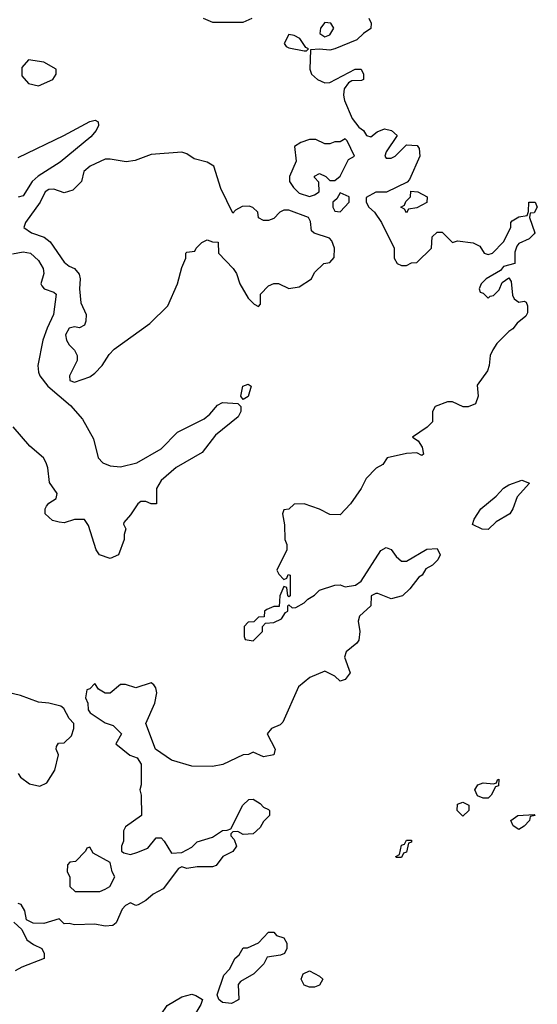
# Model space of a CAD drawing. Header units: inches. Extents: x 2671394 to 2765652, y 830470 to 955458.
# Tile 243 of 256: x 2711156 to 2713182, y 926451 to 930304. Entities that reach past the tile are written whole.
import ezdxf

# ---------------------------------------------------------------- set-up
doc = ezdxf.new("R2010")
doc.units = ezdxf.units.IN
doc.header["$MEASUREMENT"] = 0
doc.layers.add('C7912', color=7, linetype='Continuous')
doc.layers.add('C7913', color=7, linetype='Continuous')

msp = doc.modelspace()

# ---------------------------------------------------------------- linework, layer by layer
at = {"layer": 'C7912', "color": 2}
for points, elevation in [([(2712425, 930000), (2712427.7, 929987.7), (2712456.9, 929916.9), (2712483.5, 929883.5), (2712502, 929870), (2712514, 929850), (2712530, 929844.7), (2712554.6, 929865.4), (2712584, 929876), (2712610.7, 929870.7), (2712634, 929850), (2712590, 929786), (2712584.7, 929770), (2712590, 929762), (2712610, 929762), (2712626, 929770), (2712670, 929814), (2712711.6, 929811.6), (2712719.6, 929799.6), (2712722, 929770), (2712682, 929678), (2712672.7, 929667.3), (2712591.3, 929628.7), (2712550, 929628.7), (2712512.7, 929607.3), (2712512, 929590), (2712522, 929570), (2712544.7, 929550), (2712572, 929510), (2712622, 929410), (2712622, 929370), (2712634, 929350), (2712650, 929342), (2712670, 929342), (2712690, 929352), (2712710, 929354), (2712768, 929410), (2712770, 929454), (2712790, 929472), (2712810, 929472), (2712850, 929432), (2712870, 929438), (2712930.9, 929430.9), (2712956.9, 929416.9), (2712974, 929390), (2712990, 929384.7), (2713006, 929390), (2713050, 929434), (2713078, 929490), (2713078, 929510), (2713083.1, 929516.9), (2713110, 929532), (2713142, 929538), (2713147.3, 929552.7), (2713148.7, 929590), (2713174, 929590), (2713182, 929570), (2713170, 929548), (2713154, 929546), (2713152, 929530), (2713172, 929470), (2713170, 929466), (2713150, 929446), (2713110, 929428), (2713102, 929418), (2713094, 929394), (2713094, 929350), (2713050, 929338), (2713038, 929322), (2712982, 929290), (2712962, 929270), (2712954, 929250), (2712958, 929238), (2712970, 929234), (2712990, 929214), (2712998, 929222), (2713010, 929224.7), (2713033.2, 929246.8), (2713044, 929276), (2713070, 929294), (2713079.6, 929279.6), (2713085.4, 929225.4), (2713091.1, 929211.1), (2713110, 929198), (2713130, 929202), (2713138, 929198), (2713143.6, 929183.6), (2713143.6, 929156.4), (2713136.9, 929143.1), (2713103.5, 929116.5), (2713086.4, 929093.6), (2713070, 929084), (2713023.8, 929036.2), (2713007.7, 929012.3), (2712997.3, 928990), (2712994, 928950), (2712986.8, 928930), (2712946.8, 928873.2), (2712950.8, 928830), (2712939.8, 928800.2), (2712911.3, 928788.7), (2712891.1, 928788.9), (2712850, 928808.7), (2712830, 928809), (2712782, 928790), (2712772, 928770), (2712772, 928730), (2712750.9, 928709.1), (2712694, 928670), (2712715.3, 928655.3), (2712730.7, 928630.7), (2712736.9, 928603.1), (2712730, 928598), (2712710, 928609), (2712670, 928606), (2712594, 928590), (2712576.9, 928563.1), (2712551.6, 928548.4), (2712511.6, 928508.4), (2712492, 928470), (2712450.9, 928409.1), (2712410, 928366), (2712370, 928368), (2712329.1, 928389.1), (2712270, 928409), (2712230, 928408), (2712210, 928388), (2712190, 928386), (2712184.7, 928370), (2712192.7, 928327.3), (2712194, 928270), (2712202, 928250), (2712202, 928230), (2712162, 928150), (2712170, 928134), (2712190, 928114), (2712202, 928118), (2712207.3, 928132.7), (2712214, 928130), (2712214, 928050), (2712210, 928046), (2712206, 928050), (2712202, 928082), (2712190, 928086), (2712174, 928050), (2712172, 928008), (2712150, 928008), (2712123.6, 927996.4), (2712114, 927990), (2712112.7, 927967.3), (2712090, 927966), (2712072.7, 927947.3), (2712050, 927946), (2712034, 927930), (2712034, 927890), (2712038, 927878), (2712070, 927874), (2712106, 927910), (2712106, 927930), (2712118, 927942), (2712150, 927944.7), (2712180.4, 927959.6), (2712196.4, 927983.6), (2712206, 927990), (2712206, 928010), (2712210, 928014), (2712222, 928002), (2712236.4, 928003.6), (2712270, 928022), (2712283.1, 928036.9), (2712310, 928052), (2712329, 928071), (2712390, 928091.3), (2712410, 928092), (2712430, 928084.7), (2712470, 928091.3), (2712492.7, 928107.3), (2712570, 928227.3), (2712590, 928238), (2712610, 928230.7), (2712630, 928202.8), (2712650, 928184.7), (2712670, 928184.7), (2712750, 928232), (2712790, 928234), (2712802, 928210), (2712792, 928190), (2712772, 928170), (2712745.4, 928154.6), (2712731.3, 928130), (2712718, 928122), (2712683.6, 928076.4), (2712654, 928050), (2712610, 928038), (2712558, 928058), (2712550, 928059), (2712532, 928050), (2712530.8, 928010), (2712486.4, 927970), (2712481.3, 927950), (2712487.7, 927910), (2712484, 927876), (2712475.9, 927864.1), (2712434, 927830), (2712427.3, 927810), (2712450, 927748.7), (2712430, 927722), (2712410, 927715.3), (2712390, 927735.3), (2712350, 927755.3), (2712292, 927730), (2712247.1, 927692.9), (2712185.4, 927554.6), (2712175.3, 927544.7), (2712142, 927530), (2712124.7, 927510), (2712156, 927450), (2712150, 927428), (2712110, 927419), (2712070, 927438), (2712051.1, 927428.9), (2712030, 927428), (2711950.7, 927389.3), (2711910, 927381.2), (2711830, 927382.7), (2711750, 927406), (2711688, 927450), (2711649, 927550), (2711685.2, 927630), (2711693.2, 927670), (2711689, 927690), (2711681.2, 927701.2), (2711670, 927709), (2711610, 927689.2), (2711570, 927702), (2711550, 927702), (2711510, 927668.7), (2711490, 927668.7), (2711464, 927684), (2711450, 927706), (2711430, 927686), (2711418, 927682), (2711414, 927650), (2711422, 927630), (2711423.6, 927603.6), (2711431.6, 927591.6), (2711490, 927552), (2711522, 927542), (2711554, 927510), (2711532, 927470), (2711586.4, 927426.4), (2711616, 927416), (2711631.1, 927391.1), (2711631.3, 927310), (2711626, 927290), (2711631.3, 927270), (2711632, 927190), (2711570, 927146), (2711562, 927130), (2711562, 927090), (2711554, 927070), (2711554, 927050), (2711563.6, 927043.6), (2711590, 927038), (2711614.6, 927045.4), (2711657.2, 927062.8), (2711690, 927102), (2711710, 927102), (2711722, 927090), (2711750, 927042), (2711790, 927044.7), (2711830, 927066), (2711850, 927086.8), (2711910, 927104.7), (2711950, 927131.3), (2711968, 927132), (2711982, 927138), (2712029.1, 927230.9), (2712052.7, 927252.7), (2712070, 927254), (2712096.9, 927236.9), (2712110, 927222), (2712130, 927214), (2712134, 927210), (2712134, 927190), (2712110, 927166), (2712096.9, 927143.1), (2712070, 927118), (2712030, 927115.3), (2712010, 927128), (2711990, 927126), (2711982, 927118), (2711982, 927110), (2711996, 927096), (2712004.7, 927070), (2711990.6, 927049.4), (2711950.8, 927029.2), (2711925.4, 926994.6), (2711910, 926989), (2711851.1, 926988.9), (2711810, 926982), (2711790, 926988.7), (2711776.9, 926983.1), (2711716.8, 926903.2), (2711678, 926882), (2711650, 926858), (2711619.6, 926840.4), (2711610, 926838), (2711590, 926848), (2711570, 926838), (2711556.9, 926823.1), (2711534, 926770), (2711519.8, 926760.2), (2711490, 926757.2), (2711450, 926765.2), (2711370, 926762), (2711350, 926768), (2711330, 926766), (2711310, 926786), (2711250, 926768), (2711208.7, 926768.7), (2711182, 926782), (2711176.4, 926816.4), (2711162, 926842), (2711150, 926846)], 42), ([(2711150, 929764.4), (2711329.2, 929850), (2711430, 929904.9), (2711450.7, 929910.7), (2711463.6, 929903.6), (2711464, 929890), (2711455.5, 929870), (2711434.7, 929845.3), (2711313.8, 929746.2), (2711228.3, 929691.7), (2711205.3, 929670), (2711170, 929614.5), (2711150, 929609.6)], 38), ([(2711127.7, 929387.7), (2711170, 929394.9), (2711198, 929390), (2711230, 929361), (2711247.7, 929330), (2711250.6, 929310), (2711238, 929270), (2711242, 929262), (2711251.1, 929251.1), (2711290, 929238), (2711298, 929230), (2711288, 929150), (2711263, 929097), (2711247, 929050), (2711226.7, 928950), (2711230, 928924.7), (2711234.9, 928910), (2711266.4, 928870), (2711354.2, 928794.2), (2711401.2, 928741.2), (2711444.2, 928664.2), (2711463.1, 928590), (2711480.7, 928570), (2711510, 928558.4), (2711550, 928554.4), (2711614, 928570), (2711710, 928624), (2711774, 928690), (2711877.4, 928742.6), (2711899.7, 928760.3), (2711930, 928794.8), (2711950, 928806), (2712010, 928802), (2712022, 928790), (2712021, 928770), (2712010.8, 928750), (2711921.7, 928678.3), (2711870.3, 928609.7), (2711768.6, 928551.4), (2711710, 928501.2), (2711690.7, 928470), (2711691, 928409), (2711670, 928409), (2711650, 928419), (2711630, 928419), (2711618, 928410), (2711590, 928366), (2711563.6, 928336.4), (2711562, 928330), (2711571.1, 928311.1), (2711564.7, 928290), (2711564.7, 928270), (2711542, 928210), (2711510, 928195.3), (2711468.7, 928210), (2711455.3, 928230), (2711424.7, 928324.7), (2711410, 928348), (2711370, 928348.7), (2711330, 928335.3), (2711310, 928337.2), (2711283.7, 928343.7), (2711255.3, 928370), (2711255.3, 928390), (2711260.2, 928399.8), (2711270, 928412), (2711298, 928430), (2711302, 928450), (2711272.3, 928492.3), (2711266, 928550), (2711259.5, 928570), (2711249.3, 928590), (2711195.1, 928635.1), (2711130.6, 928710.6)], 38), ([(2711150, 927354), (2711159.6, 927339.6), (2711194.4, 927314.4), (2711234.6, 927305.4), (2711262, 927318), (2711293.2, 927366.8), (2711308, 927428), (2711298, 927450), (2711300.4, 927459.6), (2711307.3, 927472.7), (2711330, 927474), (2711358, 927502), (2711368, 927530), (2711368, 927550), (2711349.1, 927569.1), (2711329, 927609), (2711317.2, 927617.2), (2711270, 927629.2), (2711230, 927633.2), (2711159.1, 927659.1), (2711110, 927671.8)], 42), ([(2711132.7, 926772.7), (2711163.6, 926743.6), (2711183.5, 926703.5), (2711210, 926684.7), (2711242, 926670), (2711252, 926650), (2711252, 926630), (2711163.6, 926596.4), (2711138, 926582)], 42)]:
    msp.add_lwpolyline(points, dxfattribs=dict(at, elevation=elevation))
for points, elevation in [([(2712430, 929838), (2712410, 929826), (2712390, 929826), (2712370, 929818), (2712350, 929818), (2712314.6, 929834.6), (2712290, 929835.3), (2712256.9, 929823.1), (2712232, 929808), (2712238, 929750), (2712212, 929690), (2712212, 929670), (2712227.1, 929647.1), (2712250, 929624.7), (2712290, 929611.3), (2712310, 929618), (2712328, 929630), (2712327.3, 929667.3), (2712310, 929686), (2712310, 929692), (2712330, 929702), (2712354, 929690), (2712370, 929674), (2712390, 929674), (2712410, 929692), (2712443.1, 929756.9), (2712466, 929770), (2712438, 929830)], 42), ([(2711790, 929785.2), (2711670, 929776), (2711607.5, 929752.5), (2711573, 929747), (2711510, 929758.4), (2711490, 929758), (2711431.3, 929730), (2711407.3, 929710), (2711398, 929670), (2711363.4, 929636.6), (2711330, 929626), (2711290, 929640.9), (2711270, 929639.3), (2711256, 929630), (2711235.5, 929590), (2711178, 929510), (2711172, 929490), (2711202, 929470), (2711252.1, 929452.1), (2711275.1, 929435.1), (2711330, 929355.5), (2711350, 929339.3), (2711371, 929330), (2711388.3, 929308.3), (2711393, 929290), (2711390.5, 929250), (2711395.3, 929195.3), (2711416, 929150), (2711415.3, 929124.7), (2711410, 929108), (2711390, 929098), (2711370, 929102), (2711350, 929097.2), (2711334.8, 929070), (2711338.8, 929050), (2711350, 929031.3), (2711370.8, 929010.8), (2711381, 928990), (2711381, 928970), (2711351.3, 928910), (2711352, 928892), (2711370, 928886), (2711430, 928906), (2711450, 928921), (2711479, 928950), (2711506, 928994), (2711525.6, 929014.4), (2711665.6, 929114.4), (2711736, 929184), (2711774, 929270), (2711790, 929334), (2711806, 929370), (2711806, 929390), (2711810, 929394), (2711842, 929398), (2711846, 929410), (2711868.4, 929431.6), (2711890, 929442), (2711910, 929434), (2711932.7, 929432.7), (2711934, 929390), (2711991.3, 929330), (2712004.7, 929310), (2712018, 929270), (2712050, 929214), (2712074, 929190), (2712090, 929182), (2712098, 929190), (2712098, 929230), (2712130, 929262), (2712150, 929272), (2712168.4, 929271.6), (2712210, 929251.3), (2712250, 929258), (2712298, 929290), (2712310, 929314), (2712346, 929350), (2712370, 929354), (2712387.3, 929372.7), (2712388, 929410), (2712378, 929438), (2712368.9, 929448.9), (2712308.4, 929468.4), (2712298, 929478), (2712294.6, 929514.6), (2712286, 929530), (2712210, 929558), (2712190, 929558), (2712174, 929550), (2712150, 929526), (2712130, 929518), (2712110, 929518), (2712090, 929528), (2712088, 929550), (2712068.9, 929568.9), (2712053.6, 929573.6), (2712026.8, 929573.2), (2712001, 929559), (2711990, 929546), (2711943.3, 929643.3), (2711916, 929730), (2711890, 929746.6), (2711838.9, 929758.9), (2711810, 929779.3)], 42), ([(2712410, 929626), (2712396.9, 929603.1), (2712382, 929590), (2712382, 929570), (2712390, 929554), (2712410, 929552), (2712446, 929590), (2712446, 929610)], 42), ([(2712670, 929548), (2712662, 929562), (2712648, 929570), (2712662, 929578), (2712667.3, 929592.7), (2712686, 929610), (2712687.3, 929632.7), (2712714, 929630), (2712750.9, 929610.9), (2712750, 929588), (2712710, 929568), (2712678, 929562)], 42), ([(2712030, 928818), (2712022, 928830), (2712029.2, 928870), (2712050, 928878), (2712062, 928870), (2712050, 928828.7)], 38), ([(2712990, 928309), (2712966, 928310), (2712928.4, 928328.4), (2712935.3, 928350), (2712961.2, 928390), (2713020.9, 928439.1), (2713049.6, 928470.4), (2713070, 928484), (2713122, 928502), (2713152, 928490), (2713103, 928437), (2713086.8, 928390), (2713074.8, 928370), (2713021.4, 928338.6)], 42), ([(2712970, 927258), (2712947.3, 927267.3), (2712938, 927290), (2712948.7, 927310), (2712970, 927318), (2713010, 927314), (2713022, 927318), (2713026, 927330), (2713031.6, 927331.6), (2713030, 927306), (2713018, 927302), (2713002, 927270), (2712990, 927258)], 42), ([(2712890, 927188), (2712868.7, 927210), (2712870, 927234), (2712890, 927242), (2712914, 927230), (2712914, 927210)], 42), ([(2713110, 927135.3), (2713088, 927150), (2713078, 927170), (2713106, 927190), (2713170, 927194), (2713174, 927190), (2713154, 927186), (2713152, 927170), (2713130, 927148)], 42), ([(2711430, 927066), (2711418, 927062), (2711414, 927050), (2711374, 927010), (2711352.7, 927007.3), (2711343.6, 926996.4), (2711342, 926970), (2711352, 926950), (2711352.7, 926912.7), (2711372.7, 926892.7), (2711470, 926892), (2711490, 926902), (2711508.4, 926911.6), (2711528, 926950), (2711518, 926970), (2711510, 927006), (2711443.1, 927043.1)], 42), ([(2712630, 927026), (2712628, 927030), (2712642, 927038), (2712650, 927074), (2712662, 927078), (2712670, 927094), (2712690, 927094), (2712690, 927086), (2712678, 927082), (2712670, 927046), (2712658, 927042), (2712650, 927026)], 42), ([(2711985.4, 926454.6), (2711950, 926459), (2711935.3, 926470), (2711928.7, 926488.7), (2711954.6, 926565.4), (2711978, 926590), (2711998, 926630), (2712014.6, 926645.4), (2712030, 926672), (2712047.3, 926672.7), (2712090, 926692), (2712130, 926734), (2712150, 926734), (2712161, 926721), (2712190, 926712), (2712202, 926690), (2712202, 926670), (2712192, 926650), (2712176.9, 926643.1), (2712124.7, 926635.3), (2712112, 926610), (2712072, 926570), (2712019.6, 926540.4), (2712011.6, 926528.4), (2712014, 926470), (2712010, 926468)], 42), ([(2712290, 926518), (2712270, 926526), (2712258, 926550), (2712266, 926570), (2712290, 926582), (2712330, 926562), (2712342, 926550), (2712330, 926526), (2712310, 926518)], 42), ([(2711730, 926228), (2711711.3, 926228.7), (2711670, 926242), (2711639.6, 926240.4), (2711608, 926228), (2711590, 926246), (2711588.7, 926270), (2711598, 926290), (2711610, 926302), (2711630, 926304.7), (2711650, 926316), (2711696, 926364), (2711708.7, 926410), (2711733.6, 926446.4), (2711790, 926481), (2711830, 926491), (2711845.4, 926485.4), (2711872, 926470), (2711864.7, 926450), (2711799.1, 926340.9), (2711771.1, 926328.9), (2711762, 926318), (2711751.1, 926248.9), (2711743.6, 926236.4)], 42)]:
    msp.add_lwpolyline(points, close=True, dxfattribs=dict(at, elevation=elevation))
at = {"layer": 'C7913', "color": 2, "elevation": 42}
for points in [[(2711874, 930310), (2711910, 930294), (2712030, 930294), (2712066, 930310)], [(2712522, 930310), (2712531.3, 930290), (2712530.7, 930269.3), (2712502, 930250), (2712475.3, 930224.7), (2712390, 930189), (2712370, 930184), (2712330, 930188.7), (2712294, 930186), (2712291.3, 930110), (2712298, 930090), (2712322, 930070), (2712350, 930056), (2712370, 930058), (2712469.4, 930110.6), (2712492, 930110), (2712502, 930090), (2712502, 930070), (2712494.4, 930065.6), (2712456, 930064), (2712442.8, 930057.2), (2712426.4, 930033.6), (2712422.8, 930010), (2712425, 930000)]]:
    msp.add_lwpolyline(points, dxfattribs=at)
for points in [[(2712350, 930293.2), (2712333.4, 930270), (2712331.3, 930250), (2712350, 930236), (2712370, 930244.7), (2712385.2, 930270), (2712374, 930290)], [(2712210, 930245.2), (2712190.7, 930210), (2712199.1, 930199.1), (2712210, 930193.4), (2712270, 930182), (2712278, 930182), (2712286, 930190), (2712275.3, 930195.3), (2712252.7, 930230), (2712230, 930242)], [(2711190, 930146), (2711163.6, 930116.4), (2711163.6, 930083.6), (2711190, 930054), (2711230, 930044.7), (2711286, 930070), (2711298, 930090), (2711298, 930110), (2711250, 930138)]]:
    msp.add_lwpolyline(points, close=True, dxfattribs=at)

doc.saveas('drawing.dxf')
